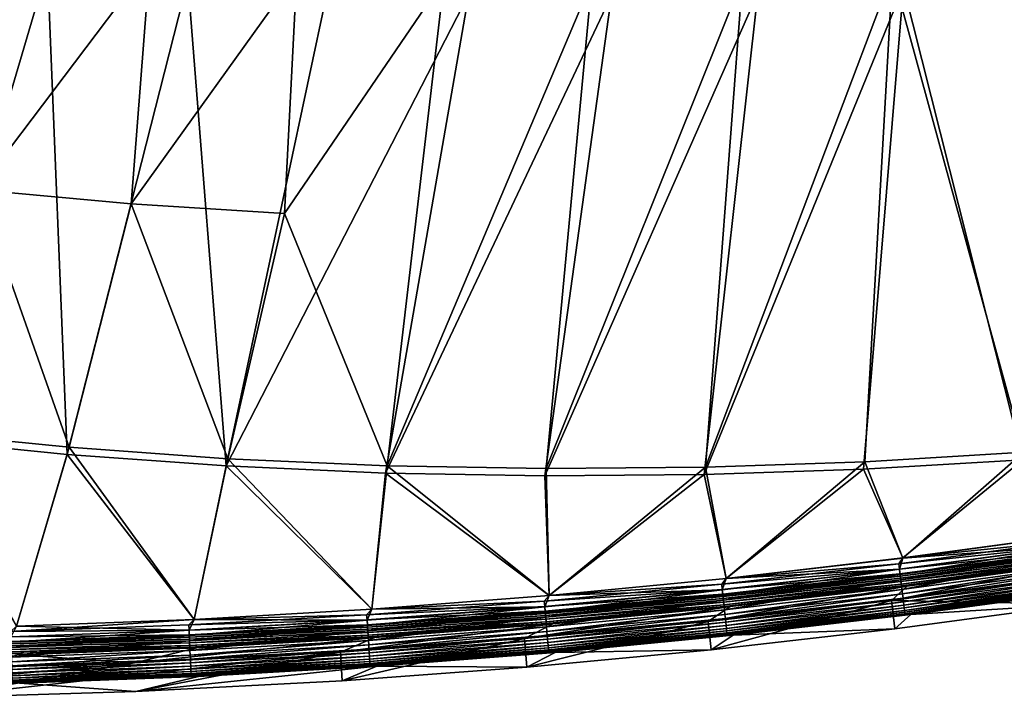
# Model space of a CAD drawing. Header units: metres. Extents: x 0 to 1400, y -1400 to 0.
# Tile 58 of 256: x 460 to 564, y -1400 to -1329. Entities that reach past the tile are written whole.
import ezdxf

# ---------------------------------------------------------------- set-up
doc = ezdxf.new("R2010")
doc.units = ezdxf.units.M

msp = doc.modelspace()

# ---------------------------------------------------------------- linework, layer by layer
at = {"layer": 'None'}
for points in [[(474.042999, -1322.622559, -29.74605), (458.445618, -1321.077271, -29.75281), (456.051605, -1346.414795, -14.919201)], [(448.750488, -1372.495605, -3), (448.966797, -1321.414063, -32.341949), (463.318176, -1323.110962, -32.335793)], [(465.372162, -1374.161011, -3), (448.750488, -1372.495605, -3), (463.318176, -1323.110962, -32.335793)], [(474.042999, -1322.622559, -29.74605), (456.051605, -1346.414795, -14.919201), (472.079132, -1347.885254, -14.919201)], [(465.372162, -1374.161011, -3), (463.318176, -1323.110962, -32.335793), (478.02832, -1324.440308, -32.329414)], [(489.453308, -1323.697632, -29.739298), (474.042999, -1322.622559, -29.74605), (472.079132, -1347.885254, -14.919201)], [(566.895142, -1322.651733, -29.704718), (551.831787, -1323.668091, -29.711491), (565.594421, -1373.926392)], [(489.453308, -1323.697632, -29.739298), (472.079132, -1347.885254, -14.919201), (488.155151, -1348.913574, -14.919201)], [(504.870239, -1324.334229, -29.732487), (489.453308, -1323.697632, -29.739298), (488.155151, -1348.913574, -14.919201)], [(504.870239, -1324.334229, -29.732487), (488.155151, -1348.913574, -14.919201), (498.893005, -1375.339478)], [(520.357483, -1324.54187, -29.725595), (504.870239, -1324.334229, -29.732487), (498.893005, -1375.339478)], [(536.147217, -1324.317627, -29.718533), (515.576355, -1375.634155), (532.26178, -1375.491089)], [(536.147217, -1324.317627, -29.718533), (520.357483, -1324.54187, -29.725595), (515.576355, -1375.634155)], [(551.831787, -1323.668091, -29.711491), (532.26178, -1375.491089), (548.937927, -1374.918823)], [(551.831787, -1323.668091, -29.711491), (536.147217, -1324.317627, -29.718533), (532.26178, -1375.491089)], [(565.594421, -1373.926392), (551.831787, -1323.668091, -29.711491), (548.937927, -1374.918823)], [(567.861694, -1324.070801, -32.289486), (565.499756, -1374.709229, -3), (553.009521, -1325.097168, -32.29615)], [(482.033813, -1375.362671, -3), (465.372162, -1374.161011, -3), (478.02832, -1324.440308, -32.329414)], [(482.033813, -1375.362671, -3), (478.02832, -1324.440308, -32.329414), (492.681549, -1325.36145, -32.322998)], [(507.469574, -1325.892212, -32.316471), (482.033813, -1375.362671, -3), (492.681549, -1325.36145, -32.322998)], [(520.357483, -1324.54187, -29.725595), (498.893005, -1375.339478), (515.576355, -1375.634155)], [(553.009521, -1325.097168, -32.29615), (548.824097, -1375.698975, -3), (532.128784, -1376.268066, -3)], [(553.009521, -1325.097168, -32.29615), (532.128784, -1376.268066, -3), (537.753052, -1325.763794, -32.302982)], [(565.499756, -1374.709229, -3), (548.824097, -1375.698975, -3), (553.009521, -1325.097168, -32.29615)], [(498.722107, -1376.108643, -3), (482.033813, -1375.362671, -3), (507.469574, -1325.892212, -32.316471)], [(522.399536, -1326.030151, -32.309837), (498.722107, -1376.108643, -3), (507.469574, -1325.892212, -32.316471)], [(515.424377, -1376.407471, -3), (498.722107, -1376.108643, -3), (522.399536, -1326.030151, -32.309837)], [(532.128784, -1376.268066, -3), (515.424377, -1376.407471, -3), (537.753052, -1325.763794, -32.302982)], [(537.753052, -1325.763794, -32.302982), (515.424377, -1376.407471, -3), (522.399536, -1326.030151, -32.309837)], [(465.580536, -1373.4021), (456.051605, -1346.414795, -14.919201), (448.977356, -1371.742432)], [(472.079132, -1347.885254, -14.919201), (456.051605, -1346.414795, -14.919201), (465.580536, -1373.4021)], [(482.223511, -1374.598389), (472.079132, -1347.885254, -14.919201), (465.580536, -1373.4021)], [(488.155151, -1348.913574, -14.919201), (472.079132, -1347.885254, -14.919201), (482.223511, -1374.598389)], [(498.893005, -1375.339478), (488.155151, -1348.913574, -14.919201), (482.223511, -1374.598389)], [(460.092682, -1392.162842), (465.580536, -1373.4021), (448.977356, -1371.742432)], [(460.094452, -1392.162842, -3), (448.750488, -1372.495605, -3), (465.372162, -1374.161011, -3)], [(460.092682, -1392.162842), (478.706757, -1391.452393), (465.580536, -1373.4021)], [(478.706757, -1391.452393), (482.223511, -1374.598389), (465.580536, -1373.4021)], [(478.708496, -1391.452271, -3), (460.094452, -1392.162842, -3), (465.372162, -1374.161011, -3)], [(478.708496, -1391.452271, -3), (465.372162, -1374.161011, -3), (482.033813, -1375.362671, -3)], [(478.706757, -1391.452393), (497.303528, -1390.380859), (482.223511, -1374.598389)], [(497.303528, -1390.380859), (498.893005, -1375.339478), (482.223511, -1374.598389)], [(565.499756, -1374.709229, -3), (552.921753, -1385.003906, -3), (548.824097, -1375.698975, -3)], [(548.937927, -1374.918823), (552.920105, -1385.00415), (565.594421, -1373.926392)], [(552.920105, -1385.00415), (571.377747, -1382.49353), (565.594421, -1373.926392)], [(571.379395, -1382.493286, -3), (552.921753, -1385.003906, -3), (565.499756, -1374.709229, -3)], [(497.305267, -1390.380737, -3), (478.708496, -1391.452271, -3), (482.033813, -1375.362671, -3)], [(497.305267, -1390.380737, -3), (482.033813, -1375.362671, -3), (498.722107, -1376.108643, -3)], [(497.303528, -1390.380859), (515.876038, -1388.948608), (498.893005, -1375.339478)], [(515.876038, -1388.948608), (515.576355, -1375.634155), (498.893005, -1375.339478)], [(515.576355, -1375.634155), (515.876038, -1388.948608), (532.26178, -1375.491089)], [(515.876038, -1388.948608), (534.417175, -1387.156128), (532.26178, -1375.491089)], [(548.824097, -1375.698975, -3), (534.418884, -1387.155884, -3), (532.128784, -1376.268066, -3)], [(532.26178, -1375.491089), (534.417175, -1387.156128), (548.937927, -1374.918823)], [(534.417175, -1387.156128), (552.920105, -1385.00415), (548.937927, -1374.918823)], [(552.921753, -1385.003906, -3), (534.418884, -1387.155884, -3), (548.824097, -1375.698975, -3)], [(515.877686, -1388.948486, -3), (497.305267, -1390.380737, -3), (498.722107, -1376.108643, -3)], [(515.877686, -1388.948486, -3), (498.722107, -1376.108643, -3), (515.424377, -1376.407471, -3)], [(532.128784, -1376.268066, -3), (515.877686, -1388.948486, -3), (515.424377, -1376.407471, -3)], [(534.418884, -1387.155884, -3), (515.877686, -1388.948486, -3), (532.128784, -1376.268066, -3)], [(552.495911, -1385.618286, -3.055977), (570.991821, -1383.12085, -3.055977), (571.07135, -1383.667847, -3.221156)], [(552.921753, -1385.003906, -3), (570.991821, -1383.12085, -3.055977), (552.495911, -1385.618286, -3.055977)], [(571.377747, -1382.49353), (552.920105, -1385.00415), (571.074951, -1383.692505, -0.112516)], [(552.921753, -1385.003906, -3), (571.379395, -1382.493286, -3), (570.991821, -1383.12085, -3.055977)], [(552.564758, -1386.166626, -3.221156), (552.495911, -1385.618286, -3.055977), (571.07135, -1383.667847, -3.221156)], [(552.564758, -1386.166626, -3.221156), (571.07135, -1383.667847, -3.221156), (571.144653, -1384.171997, -3.490045)], [(552.628296, -1386.672119, -3.490045), (552.564758, -1386.166626, -3.221156), (571.144653, -1384.171997, -3.490045)], [(552.920105, -1385.00415), (552.567871, -1386.191406, -0.112516), (571.074951, -1383.692505, -0.112516)], [(571.074951, -1383.692505, -0.112516), (552.567871, -1386.191406, -0.112516), (552.638123, -1386.750488, -0.251606)], [(552.628296, -1386.672119, -3.490045), (571.144653, -1384.171997, -3.490045), (571.178101, -1384.402222, -3.660043)], [(571.074951, -1383.692505, -0.112516), (552.638123, -1386.750488, -0.251606), (571.156006, -1384.250122, -0.251606)], [(552.920105, -1385.00415), (534.417175, -1387.156128), (552.567871, -1386.191406, -0.112516)], [(534.418884, -1387.155884, -3), (552.921753, -1385.003906, -3), (552.495911, -1385.618286, -3.055977)], [(552.657288, -1386.902954, -3.660043), (552.628296, -1386.672119, -3.490045), (571.178101, -1384.402222, -3.660043)], [(571.156006, -1384.250122, -0.251606), (552.638123, -1386.750488, -0.251606), (552.70636, -1387.293701, -0.444534)], [(571.178101, -1384.402222, -3.660043), (571.209045, -1384.61499, -3.851689), (552.657288, -1386.902954, -3.660043)], [(571.209045, -1384.61499, -3.851689), (552.684082, -1387.116333, -3.851689), (552.657288, -1386.902954, -3.660043)], [(571.209045, -1384.61499, -3.851689), (571.262207, -1384.980591, -4.292985), (552.684082, -1387.116333, -3.851689)], [(571.262207, -1384.980591, -4.292985), (552.730103, -1387.48291, -4.292985), (552.684082, -1387.116333, -3.851689)], [(571.156006, -1384.250122, -0.251606), (552.70636, -1387.293701, -0.444534), (571.234802, -1384.79187, -0.444534)], [(571.234802, -1384.79187, -0.444534), (552.70636, -1387.293701, -0.444534), (552.833984, -1388.309814, -0.985015)], [(571.262207, -1384.980591, -4.292985), (571.302185, -1385.255371, -4.797701), (552.730103, -1387.48291, -4.292985)], [(571.234802, -1384.79187, -0.444534), (552.833984, -1388.309814, -0.985015), (571.382202, -1385.805298, -0.985015)], [(533.953674, -1387.754883, -3.055977), (552.495911, -1385.618286, -3.055977), (552.564758, -1386.166626, -3.221156)], [(534.418884, -1387.155884, -3), (552.495911, -1385.618286, -3.055977), (533.953674, -1387.754883, -3.055977)], [(534.011902, -1388.304565, -3.221156), (533.953674, -1387.754883, -3.055977), (552.564758, -1386.166626, -3.221156)], [(534.011902, -1388.304565, -3.221156), (552.564758, -1386.166626, -3.221156), (552.628296, -1386.672119, -3.490045)], [(534.417175, -1387.156128), (534.014526, -1388.329346, -0.112516), (552.567871, -1386.191406, -0.112516)], [(552.567871, -1386.191406, -0.112516), (534.014526, -1388.329346, -0.112516), (534.073853, -1388.889771, -0.251606)], [(552.567871, -1386.191406, -0.112516), (534.073853, -1388.889771, -0.251606), (552.638123, -1386.750488, -0.251606)], [(570.905151, -1386.870728, -80.052361), (551.732666, -1389.449829, -80.052361), (571.892761, -1385.42688, -5.918313)], [(571.892761, -1385.42688, -5.918313), (551.732666, -1389.449829, -80.052361), (553.391968, -1387.944336, -5.918313)], [(571.302185, -1385.255371, -4.797701), (552.764771, -1387.758423, -4.797701), (552.730103, -1387.48291, -4.292985)], [(571.302185, -1385.255371, -4.797701), (571.327332, -1385.428345, -5.347445), (552.764771, -1387.758423, -4.797701)], [(571.327332, -1385.428345, -5.347445), (552.78656, -1387.931885, -5.347445), (552.764771, -1387.758423, -4.797701)], [(571.327332, -1385.428345, -5.347445), (571.892761, -1385.42688, -5.918313), (552.78656, -1387.931885, -5.347445)], [(571.892761, -1385.42688, -5.918313), (553.391968, -1387.944336, -5.918313), (552.78656, -1387.931885, -5.347445)], [(571.382202, -1385.805298, -0.985015), (552.833984, -1388.309814, -0.985015), (552.892273, -1388.773804, -1.326719)], [(552.892273, -1388.773804, -1.326719), (571.449463, -1386.268066, -1.326719), (571.382202, -1385.805298, -0.985015)], [(534.417175, -1387.156128), (515.876038, -1388.948608), (534.014526, -1388.329346, -0.112516)], [(515.877686, -1388.948486, -3), (534.418884, -1387.155884, -3), (533.953674, -1387.754883, -3.055977)], [(534.065552, -1388.811157, -3.490045), (534.011902, -1388.304565, -3.221156), (552.628296, -1386.672119, -3.490045)], [(534.065552, -1388.811157, -3.490045), (552.628296, -1386.672119, -3.490045), (552.657288, -1386.902954, -3.660043)], [(534.090027, -1389.04248, -3.660043), (534.065552, -1388.811157, -3.490045), (552.657288, -1386.902954, -3.660043)], [(552.638123, -1386.750488, -0.251606), (534.073853, -1388.889771, -0.251606), (534.131531, -1389.434204, -0.444534)], [(552.657288, -1386.902954, -3.660043), (552.684082, -1387.116333, -3.851689), (534.090027, -1389.04248, -3.660043)], [(552.684082, -1387.116333, -3.851689), (534.112732, -1389.256348, -3.851689), (534.090027, -1389.04248, -3.660043)], [(552.684082, -1387.116333, -3.851689), (552.730103, -1387.48291, -4.292985), (534.112732, -1389.256348, -3.851689)], [(552.638123, -1386.750488, -0.251606), (534.131531, -1389.434204, -0.444534), (552.70636, -1387.293701, -0.444534)], [(551.732666, -1389.449829, -80.052361), (570.905151, -1386.870728, -80.052361), (571.3349, -1389.839233, -80)], [(552.946167, -1389.202637, -1.711938), (571.449463, -1386.268066, -1.326719), (552.892273, -1388.773804, -1.326719)], [(571.449463, -1386.268066, -1.326719), (552.946167, -1389.202637, -1.711938), (571.511658, -1386.695801, -1.711938)], [(571.511658, -1386.695801, -1.711938), (552.946167, -1389.202637, -1.711938), (552.995117, -1389.592285, -2.137379)], [(571.511658, -1386.695801, -1.711938), (552.995117, -1389.592285, -2.137379), (571.568176, -1387.084473, -2.137379)], [(571.568176, -1387.084473, -2.137379), (552.995117, -1389.592285, -2.137379), (553.038696, -1389.939331, -2.598965)], [(553.038696, -1389.939331, -2.598965), (571.61853, -1387.430664, -2.598965), (571.568176, -1387.084473, -2.137379)], [(515.372864, -1389.531006, -3.055977), (533.953674, -1387.754883, -3.055977), (534.011902, -1388.304565, -3.221156)], [(515.877686, -1388.948486, -3), (533.953674, -1387.754883, -3.055977), (515.372864, -1389.531006, -3.055977)], [(515.420349, -1390.081665, -3.221156), (515.372864, -1389.531006, -3.055977), (534.011902, -1388.304565, -3.221156)], [(515.420349, -1390.081665, -3.221156), (534.011902, -1388.304565, -3.221156), (534.065552, -1388.811157, -3.490045)], [(551.732666, -1389.449829, -80.052361), (532.522217, -1391.642822, -80.052361), (553.391968, -1387.944336, -5.918313)], [(553.391968, -1387.944336, -5.918313), (532.522217, -1391.642822, -80.052361), (534.844238, -1390.103027, -5.918313)], [(552.730103, -1387.48291, -4.292985), (534.151611, -1389.623657, -4.292985), (534.112732, -1389.256348, -3.851689)], [(552.70636, -1387.293701, -0.444534), (534.131531, -1389.434204, -0.444534), (534.239441, -1390.452515, -0.985015)], [(552.730103, -1387.48291, -4.292985), (552.764771, -1387.758423, -4.797701), (534.151611, -1389.623657, -4.292985)], [(552.764771, -1387.758423, -4.797701), (534.180847, -1389.899902, -4.797701), (534.151611, -1389.623657, -4.292985)], [(552.764771, -1387.758423, -4.797701), (552.78656, -1387.931885, -5.347445), (534.180847, -1389.899902, -4.797701)], [(552.78656, -1387.931885, -5.347445), (534.19928, -1390.07373, -5.347445), (534.180847, -1389.899902, -4.797701)], [(552.78656, -1387.931885, -5.347445), (553.391968, -1387.944336, -5.918313), (534.19928, -1390.07373, -5.347445)], [(553.391968, -1387.944336, -5.918313), (534.844238, -1390.103027, -5.918313), (534.19928, -1390.07373, -5.347445)], [(552.70636, -1387.293701, -0.444534), (534.239441, -1390.452515, -0.985015), (552.833984, -1388.309814, -0.985015)], [(552.833984, -1388.309814, -0.985015), (534.239441, -1390.452515, -0.985015), (534.288696, -1390.91748, -1.326719)], [(552.833984, -1388.309814, -0.985015), (534.288696, -1390.91748, -1.326719), (552.892273, -1388.773804, -1.326719)], [(553.076599, -1390.240723, -3.09242), (571.61853, -1387.430664, -2.598965), (553.038696, -1389.939331, -2.598965)], [(553.076599, -1390.240723, -3.09242), (571.662231, -1387.731201, -3.09242), (571.61853, -1387.430664, -2.598965)], [(553.108276, -1390.493286, -3.61347), (571.662231, -1387.731201, -3.09242), (553.076599, -1390.240723, -3.09242)], [(553.108276, -1390.493286, -3.61347), (571.698853, -1387.983032, -3.61347), (571.662231, -1387.731201, -3.09242)], [(553.133545, -1390.694092, -4.157492), (571.698853, -1387.983032, -3.61347), (553.108276, -1390.493286, -3.61347)], [(553.133545, -1390.694092, -4.157492), (571.727966, -1388.183472, -4.157492), (571.698853, -1387.983032, -3.61347)], [(553.1521, -1390.841919, -4.718482), (571.727966, -1388.183472, -4.157492), (553.133545, -1390.694092, -4.157492)], [(553.1521, -1390.841919, -4.718482), (571.74939, -1388.330811, -4.718482), (571.727966, -1388.183472, -4.157492)], [(515.876038, -1388.948608), (497.303528, -1390.380859), (515.422485, -1390.106567, -0.112516)], [(497.305267, -1390.380737, -3), (515.877686, -1388.948486, -3), (515.372864, -1389.531006, -3.055977)], [(515.464172, -1390.589233, -3.490045), (515.420349, -1390.081665, -3.221156), (534.065552, -1388.811157, -3.490045)], [(515.876038, -1388.948608), (515.422485, -1390.106567, -0.112516), (534.014526, -1388.329346, -0.112516)], [(534.014526, -1388.329346, -0.112516), (515.422485, -1390.106567, -0.112516), (515.470947, -1390.667969, -0.251606)], [(515.464172, -1390.589233, -3.490045), (534.065552, -1388.811157, -3.490045), (534.090027, -1389.04248, -3.660043)], [(515.484192, -1390.821045, -3.660043), (515.464172, -1390.589233, -3.490045), (534.090027, -1389.04248, -3.660043)], [(534.014526, -1388.329346, -0.112516), (515.470947, -1390.667969, -0.251606), (534.073853, -1388.889771, -0.251606)], [(534.073853, -1388.889771, -0.251606), (515.470947, -1390.667969, -0.251606), (515.518066, -1391.213379, -0.444534)], [(534.090027, -1389.04248, -3.660043), (534.112732, -1389.256348, -3.851689), (515.484192, -1390.821045, -3.660043)], [(534.112732, -1389.256348, -3.851689), (515.502686, -1391.035278, -3.851689), (515.484192, -1390.821045, -3.660043)], [(534.112732, -1389.256348, -3.851689), (534.151611, -1389.623657, -4.292985), (515.502686, -1391.035278, -3.851689)], [(534.073853, -1388.889771, -0.251606), (515.518066, -1391.213379, -0.444534), (534.131531, -1389.434204, -0.444534)], [(552.892273, -1388.773804, -1.326719), (534.288696, -1390.91748, -1.326719), (534.334229, -1391.34729, -1.711938)], [(534.334229, -1391.34729, -1.711938), (552.946167, -1389.202637, -1.711938), (552.892273, -1388.773804, -1.326719)], [(534.375549, -1391.737793, -2.137379), (552.946167, -1389.202637, -1.711938), (534.334229, -1391.34729, -1.711938)], [(552.946167, -1389.202637, -1.711938), (534.375549, -1391.737793, -2.137379), (552.995117, -1389.592285, -2.137379)], [(553.163818, -1390.935303, -5.290087), (571.74939, -1388.330811, -4.718482), (553.1521, -1390.841919, -4.718482)], [(553.163818, -1390.935303, -5.290087), (571.762939, -1388.42395, -5.290087), (571.74939, -1388.330811, -4.718482)], [(553.7677, -1390.920288, -5.865956), (571.762939, -1388.42395, -5.290087), (553.163818, -1390.935303, -5.290087)], [(553.7677, -1390.920288, -5.865956), (572.326172, -1388.39502, -5.865956), (571.762939, -1388.42395, -5.290087)], [(572.326172, -1388.39502, -5.865956), (553.7677, -1390.920288, -5.865956), (571.3349, -1389.839233, -80)], [(497.303528, -1390.380859), (478.706757, -1391.452393), (496.799591, -1391.523071, -0.112516)], [(478.708496, -1391.452271, -3), (497.305267, -1390.380737, -3), (496.761108, -1390.946655, -3.055977)], [(496.761108, -1390.946655, -3.055977), (515.372864, -1389.531006, -3.055977), (515.420349, -1390.081665, -3.221156)], [(497.305267, -1390.380737, -3), (515.372864, -1389.531006, -3.055977), (496.761108, -1390.946655, -3.055977)], [(496.797943, -1391.498047, -3.221156), (496.761108, -1390.946655, -3.055977), (515.420349, -1390.081665, -3.221156)], [(496.797943, -1391.498047, -3.221156), (515.420349, -1390.081665, -3.221156), (515.464172, -1390.589233, -3.490045)], [(497.303528, -1390.380859), (496.799591, -1391.523071, -0.112516), (515.422485, -1390.106567, -0.112516)], [(515.422485, -1390.106567, -0.112516), (496.799591, -1391.523071, -0.112516), (496.837128, -1392.085205, -0.251606)], [(515.422485, -1390.106567, -0.112516), (496.837128, -1392.085205, -0.251606), (515.470947, -1390.667969, -0.251606)], [(532.522217, -1391.642822, -80.052361), (513.281677, -1393.449219, -80.052361), (534.844238, -1390.103027, -5.918313)], [(534.844238, -1390.103027, -5.918313), (513.281677, -1393.449219, -80.052361), (516.255981, -1391.902222, -5.918313)], [(534.151611, -1389.623657, -4.292985), (515.534424, -1391.403198, -4.292985), (515.502686, -1391.035278, -3.851689)], [(534.131531, -1389.434204, -0.444534), (515.518066, -1391.213379, -0.444534), (515.606079, -1392.233643, -0.985015)], [(534.151611, -1389.623657, -4.292985), (534.180847, -1389.899902, -4.797701), (515.534424, -1391.403198, -4.292985)], [(534.180847, -1389.899902, -4.797701), (515.558289, -1391.679932, -4.797701), (515.534424, -1391.403198, -4.292985)], [(534.180847, -1389.899902, -4.797701), (534.19928, -1390.07373, -5.347445), (515.558289, -1391.679932, -4.797701)], [(534.19928, -1390.07373, -5.347445), (515.573364, -1391.854126, -5.347445), (515.558289, -1391.679932, -4.797701)], [(534.19928, -1390.07373, -5.347445), (534.844238, -1390.103027, -5.918313), (515.573364, -1391.854126, -5.347445)], [(534.844238, -1390.103027, -5.918313), (516.255981, -1391.902222, -5.918313), (515.573364, -1391.854126, -5.347445)], [(534.131531, -1389.434204, -0.444534), (515.606079, -1392.233643, -0.985015), (534.239441, -1390.452515, -0.985015)], [(532.522217, -1391.642822, -80.052361), (551.732666, -1389.449829, -80.052361), (532.83252, -1394.626221, -80)], [(551.732666, -1389.449829, -80.052361), (552.102722, -1392.426514, -80), (532.83252, -1394.626221, -80)], [(552.995117, -1389.592285, -2.137379), (534.375549, -1391.737793, -2.137379), (534.412415, -1392.085693, -2.598965)], [(552.995117, -1389.592285, -2.137379), (534.412415, -1392.085693, -2.598965), (553.038696, -1389.939331, -2.598965)], [(553.038696, -1389.939331, -2.598965), (534.412415, -1392.085693, -2.598965), (534.444397, -1392.387817, -3.09242)], [(534.444397, -1392.387817, -3.09242), (553.076599, -1390.240723, -3.09242), (553.038696, -1389.939331, -2.598965)], [(534.471191, -1392.640869, -3.61347), (553.076599, -1390.240723, -3.09242), (534.444397, -1392.387817, -3.09242)], [(534.471191, -1392.640869, -3.61347), (553.108276, -1390.493286, -3.61347), (553.076599, -1390.240723, -3.09242)], [(552.102722, -1392.426514, -80), (551.732666, -1389.449829, -80.052361), (571.3349, -1389.839233, -80)], [(571.3349, -1389.839233, -80), (553.7677, -1390.920288, -5.865956), (552.102722, -1392.426514, -80)], [(478.12619, -1392.001953, -3.055977), (496.761108, -1390.946655, -3.055977), (496.797943, -1391.498047, -3.221156)], [(478.708496, -1391.452271, -3), (496.761108, -1390.946655, -3.055977), (478.12619, -1392.001953, -3.055977)], [(496.831879, -1392.00647, -3.490045), (496.797943, -1391.498047, -3.221156), (515.464172, -1390.589233, -3.490045)], [(496.831879, -1392.00647, -3.490045), (515.464172, -1390.589233, -3.490045), (515.484192, -1390.821045, -3.660043)], [(496.847351, -1392.238525, -3.660043), (496.831879, -1392.00647, -3.490045), (515.484192, -1390.821045, -3.660043)], [(515.470947, -1390.667969, -0.251606), (496.837128, -1392.085205, -0.251606), (496.873596, -1392.63147, -0.444534)], [(515.484192, -1390.821045, -3.660043), (515.502686, -1391.035278, -3.851689), (496.847351, -1392.238525, -3.660043)], [(515.502686, -1391.035278, -3.851689), (496.861694, -1392.453125, -3.851689), (496.847351, -1392.238525, -3.660043)], [(515.502686, -1391.035278, -3.851689), (515.534424, -1391.403198, -4.292985), (496.861694, -1392.453125, -3.851689)], [(515.534424, -1391.403198, -4.292985), (496.886292, -1392.821655, -4.292985), (496.861694, -1392.453125, -3.851689)], [(515.470947, -1390.667969, -0.251606), (496.873596, -1392.63147, -0.444534), (515.518066, -1391.213379, -0.444534)], [(515.518066, -1391.213379, -0.444534), (496.873596, -1392.63147, -0.444534), (496.941803, -1393.653198, -0.985015)], [(515.534424, -1391.403198, -4.292985), (515.558289, -1391.679932, -4.797701), (496.886292, -1392.821655, -4.292985)], [(515.518066, -1391.213379, -0.444534), (496.941803, -1393.653198, -0.985015), (515.606079, -1392.233643, -0.985015)], [(534.239441, -1390.452515, -0.985015), (515.606079, -1392.233643, -0.985015), (515.646301, -1392.699463, -1.326719)], [(534.239441, -1390.452515, -0.985015), (515.646301, -1392.699463, -1.326719), (534.288696, -1390.91748, -1.326719)], [(534.288696, -1390.91748, -1.326719), (515.646301, -1392.699463, -1.326719), (515.683472, -1393.130127, -1.711938)], [(534.288696, -1390.91748, -1.326719), (515.683472, -1393.130127, -1.711938), (534.334229, -1391.34729, -1.711938)], [(534.334229, -1391.34729, -1.711938), (515.683472, -1393.130127, -1.711938), (515.717224, -1393.521362, -2.137379)], [(515.717224, -1393.521362, -2.137379), (534.375549, -1391.737793, -2.137379), (534.334229, -1391.34729, -1.711938)], [(534.492554, -1392.842163, -4.157492), (553.108276, -1390.493286, -3.61347), (534.471191, -1392.640869, -3.61347)], [(534.492554, -1392.842163, -4.157492), (553.133545, -1390.694092, -4.157492), (553.108276, -1390.493286, -3.61347)], [(534.50824, -1392.990234, -4.718482), (553.133545, -1390.694092, -4.157492), (534.492554, -1392.842163, -4.157492)], [(534.50824, -1392.990234, -4.718482), (553.1521, -1390.841919, -4.718482), (553.133545, -1390.694092, -4.157492)], [(534.518127, -1393.083984, -5.290087), (553.1521, -1390.841919, -4.718482), (534.50824, -1392.990234, -4.718482)], [(534.518127, -1393.083984, -5.290087), (553.163818, -1390.935303, -5.290087), (553.1521, -1390.841919, -4.718482)], [(535.16217, -1393.085693, -5.865956), (553.163818, -1390.935303, -5.290087), (534.518127, -1393.083984, -5.290087)], [(535.16217, -1393.085693, -5.865956), (553.7677, -1390.920288, -5.865956), (553.163818, -1390.935303, -5.290087)], [(553.7677, -1390.920288, -5.865956), (535.16217, -1393.085693, -5.865956), (552.102722, -1392.426514, -80)], [(460.094452, -1392.162842, -3), (478.708496, -1391.452271, -3), (459.4758, -1392.697266, -3.055977)], [(459.4758, -1392.697266, -3.055977), (478.708496, -1391.452271, -3), (478.12619, -1392.001953, -3.055977)], [(459.4758, -1392.697266, -3.055977), (478.12619, -1392.001953, -3.055977), (478.152283, -1392.554077, -3.221156)], [(460.092682, -1392.162842), (459.491852, -1393.274658, -0.112516), (478.153473, -1392.578979, -0.112516)], [(478.706757, -1391.452393), (460.092682, -1392.162842), (478.153473, -1392.578979, -0.112516)], [(478.152283, -1392.554077, -3.221156), (478.12619, -1392.001953, -3.055977), (496.797943, -1391.498047, -3.221156)], [(478.152283, -1392.554077, -3.221156), (496.797943, -1391.498047, -3.221156), (496.831879, -1392.00647, -3.490045)], [(478.176331, -1393.062988, -3.490045), (478.152283, -1392.554077, -3.221156), (496.831879, -1392.00647, -3.490045)], [(478.706757, -1391.452393), (478.153473, -1392.578979, -0.112516), (496.799591, -1391.523071, -0.112516)], [(496.799591, -1391.523071, -0.112516), (478.153473, -1392.578979, -0.112516), (478.180054, -1393.141846, -0.251606)], [(478.176331, -1393.062988, -3.490045), (496.831879, -1392.00647, -3.490045), (496.847351, -1392.238525, -3.660043)], [(478.187317, -1393.295288, -3.660043), (478.176331, -1393.062988, -3.490045), (496.847351, -1392.238525, -3.660043)], [(496.799591, -1391.523071, -0.112516), (478.180054, -1393.141846, -0.251606), (496.837128, -1392.085205, -0.251606)], [(496.837128, -1392.085205, -0.251606), (478.180054, -1393.141846, -0.251606), (478.205902, -1393.688721, -0.444534)], [(496.847351, -1392.238525, -3.660043), (496.861694, -1392.453125, -3.851689), (478.187317, -1393.295288, -3.660043)], [(496.837128, -1392.085205, -0.251606), (478.205902, -1393.688721, -0.444534), (496.873596, -1392.63147, -0.444534)], [(513.281677, -1393.449219, -80.052361), (494.018799, -1394.868896, -80.052361), (516.255981, -1391.902222, -5.918313)], [(516.255981, -1391.902222, -5.918313), (494.018799, -1394.868896, -80.052361), (497.633667, -1393.341309, -5.918313)], [(515.558289, -1391.679932, -4.797701), (496.904785, -1393.098755, -4.797701), (496.886292, -1392.821655, -4.292985)], [(515.558289, -1391.679932, -4.797701), (515.573364, -1391.854126, -5.347445), (496.904785, -1393.098755, -4.797701)], [(515.573364, -1391.854126, -5.347445), (496.916443, -1393.273193, -5.347445), (496.904785, -1393.098755, -4.797701)], [(515.573364, -1391.854126, -5.347445), (516.255981, -1391.902222, -5.918313), (496.916443, -1393.273193, -5.347445)], [(516.255981, -1391.902222, -5.918313), (497.633667, -1393.341309, -5.918313), (496.916443, -1393.273193, -5.347445)], [(515.606079, -1392.233643, -0.985015), (496.941803, -1393.653198, -0.985015), (496.972961, -1394.119751, -1.326719)], [(515.606079, -1392.233643, -0.985015), (496.972961, -1394.119751, -1.326719), (515.646301, -1392.699463, -1.326719)], [(513.281677, -1393.449219, -80.052361), (532.522217, -1391.642822, -80.052361), (513.532104, -1396.438232, -80)], [(532.522217, -1391.642822, -80.052361), (532.83252, -1394.626221, -80), (513.532104, -1396.438232, -80)], [(515.747314, -1393.869873, -2.598965), (534.375549, -1391.737793, -2.137379), (515.717224, -1393.521362, -2.137379)], [(534.375549, -1391.737793, -2.137379), (515.747314, -1393.869873, -2.598965), (534.412415, -1392.085693, -2.598965)], [(534.412415, -1392.085693, -2.598965), (515.747314, -1393.869873, -2.598965), (515.773438, -1394.172485, -3.09242)], [(534.412415, -1392.085693, -2.598965), (515.773438, -1394.172485, -3.09242), (534.444397, -1392.387817, -3.09242)], [(534.444397, -1392.387817, -3.09242), (515.773438, -1394.172485, -3.09242), (515.795349, -1394.426025, -3.61347)], [(515.795349, -1394.426025, -3.61347), (534.471191, -1392.640869, -3.61347), (534.444397, -1392.387817, -3.09242)], [(552.102722, -1392.426514, -80), (535.16217, -1393.085693, -5.865956), (532.83252, -1394.626221, -80)], [(459.49115, -1393.249634, -3.221156), (459.4758, -1392.697266, -3.055977), (478.152283, -1392.554077, -3.221156)], [(459.49115, -1393.249634, -3.221156), (478.152283, -1392.554077, -3.221156), (478.176331, -1393.062988, -3.490045)], [(459.50531, -1393.758911, -3.490045), (459.49115, -1393.249634, -3.221156), (478.176331, -1393.062988, -3.490045)], [(478.153473, -1392.578979, -0.112516), (459.491852, -1393.274658, -0.112516), (459.507507, -1393.837891, -0.251606)], [(459.50531, -1393.758911, -3.490045), (478.176331, -1393.062988, -3.490045), (478.187317, -1393.295288, -3.660043)], [(459.511749, -1393.991455, -3.660043), (459.50531, -1393.758911, -3.490045), (478.187317, -1393.295288, -3.660043)], [(478.153473, -1392.578979, -0.112516), (459.507507, -1393.837891, -0.251606), (478.180054, -1393.141846, -0.251606)], [(478.180054, -1393.141846, -0.251606), (459.507507, -1393.837891, -0.251606), (459.522705, -1394.385132, -0.444534)], [(478.187317, -1393.295288, -3.660043), (478.197479, -1393.510132, -3.851689), (459.511749, -1393.991455, -3.660043)], [(478.180054, -1393.141846, -0.251606), (459.522705, -1394.385132, -0.444534), (478.205902, -1393.688721, -0.444534)], [(494.018799, -1394.868896, -80.052361), (472.457825, -1395.998535, -80.052361), (497.633667, -1393.341309, -5.918313)], [(497.633667, -1393.341309, -5.918313), (472.457825, -1395.998535, -80.052361), (478.983826, -1394.419312, -5.918313)], [(496.861694, -1392.453125, -3.851689), (478.197479, -1393.510132, -3.851689), (478.187317, -1393.295288, -3.660043)], [(496.861694, -1392.453125, -3.851689), (496.886292, -1392.821655, -4.292985), (478.197479, -1393.510132, -3.851689)], [(496.886292, -1392.821655, -4.292985), (478.214905, -1393.879028, -4.292985), (478.197479, -1393.510132, -3.851689)], [(496.873596, -1392.63147, -0.444534), (478.205902, -1393.688721, -0.444534), (478.254242, -1394.711548, -0.985015)], [(496.886292, -1392.821655, -4.292985), (496.904785, -1393.098755, -4.797701), (478.214905, -1393.879028, -4.292985)], [(496.904785, -1393.098755, -4.797701), (478.228027, -1394.156494, -4.797701), (478.214905, -1393.879028, -4.292985)], [(496.904785, -1393.098755, -4.797701), (496.916443, -1393.273193, -5.347445), (478.228027, -1394.156494, -4.797701)], [(496.916443, -1393.273193, -5.347445), (478.236267, -1394.331055, -5.347445), (478.228027, -1394.156494, -4.797701)], [(496.916443, -1393.273193, -5.347445), (497.633667, -1393.341309, -5.918313), (478.236267, -1394.331055, -5.347445)], [(497.633667, -1393.341309, -5.918313), (478.983826, -1394.419312, -5.918313), (478.236267, -1394.331055, -5.347445)], [(496.873596, -1392.63147, -0.444534), (478.254242, -1394.711548, -0.985015), (496.941803, -1393.653198, -0.985015)], [(494.018799, -1394.868896, -80.052361), (513.281677, -1393.449219, -80.052361), (494.20929, -1397.862305, -80)], [(513.281677, -1393.449219, -80.052361), (513.532104, -1396.438232, -80), (494.20929, -1397.862305, -80)], [(515.646301, -1392.699463, -1.326719), (496.972961, -1394.119751, -1.326719), (497.00174, -1394.551025, -1.711938)], [(515.646301, -1392.699463, -1.326719), (497.00174, -1394.551025, -1.711938), (515.683472, -1393.130127, -1.711938)], [(515.683472, -1393.130127, -1.711938), (497.00174, -1394.551025, -1.711938), (497.027893, -1394.942871, -2.137379)], [(515.683472, -1393.130127, -1.711938), (497.027893, -1394.942871, -2.137379), (515.717224, -1393.521362, -2.137379)], [(515.812744, -1394.627686, -4.157492), (534.471191, -1392.640869, -3.61347), (515.795349, -1394.426025, -3.61347)], [(515.812744, -1394.627686, -4.157492), (534.492554, -1392.842163, -4.157492), (534.471191, -1392.640869, -3.61347)], [(515.825562, -1394.776001, -4.718482), (534.492554, -1392.842163, -4.157492), (515.812744, -1394.627686, -4.157492)], [(515.825562, -1394.776001, -4.718482), (534.50824, -1392.990234, -4.718482), (534.492554, -1392.842163, -4.157492)], [(515.833618, -1394.869873, -5.290087), (534.50824, -1392.990234, -4.718482), (515.825562, -1394.776001, -4.718482)], [(515.833618, -1394.869873, -5.290087), (534.518127, -1393.083984, -5.290087), (534.50824, -1392.990234, -4.718482)], [(516.515991, -1394.890503, -5.865956), (534.518127, -1393.083984, -5.290087), (515.833618, -1394.869873, -5.290087)], [(516.515991, -1394.890503, -5.865956), (535.16217, -1393.085693, -5.865956), (534.518127, -1393.083984, -5.290087)], [(535.16217, -1393.085693, -5.865956), (516.515991, -1394.890503, -5.865956), (532.83252, -1394.626221, -80)], [(478.197479, -1393.510132, -3.851689), (459.517731, -1394.206421, -3.851689), (459.511749, -1393.991455, -3.660043)], [(478.197479, -1393.510132, -3.851689), (478.214905, -1393.879028, -4.292985), (459.517731, -1394.206421, -3.851689)], [(478.214905, -1393.879028, -4.292985), (459.527985, -1394.575684, -4.292985), (459.517731, -1394.206421, -3.851689)], [(478.205902, -1393.688721, -0.444534), (459.522705, -1394.385132, -0.444534), (459.551147, -1395.408813, -0.985015)], [(478.214905, -1393.879028, -4.292985), (478.228027, -1394.156494, -4.797701), (459.527985, -1394.575684, -4.292985)], [(478.228027, -1394.156494, -4.797701), (459.535706, -1394.853271, -4.797701), (459.527985, -1394.575684, -4.292985)], [(478.228027, -1394.156494, -4.797701), (478.236267, -1394.331055, -5.347445), (459.535706, -1394.853271, -4.797701)], [(478.236267, -1394.331055, -5.347445), (459.540558, -1395.027954, -5.347445), (459.535706, -1394.853271, -4.797701)], [(478.236267, -1394.331055, -5.347445), (478.983826, -1394.419312, -5.918313), (459.540558, -1395.027954, -5.347445)], [(478.983826, -1394.419312, -5.918313), (460.312897, -1395.135864, -5.918313), (459.540558, -1395.027954, -5.347445)], [(478.205902, -1393.688721, -0.444534), (459.551147, -1395.408813, -0.985015), (478.254242, -1394.711548, -0.985015)], [(472.457825, -1395.998535, -80.052361), (460.312897, -1395.135864, -5.918313), (478.983826, -1394.419312, -5.918313)], [(496.941803, -1393.653198, -0.985015), (478.254242, -1394.711548, -0.985015), (478.276306, -1395.178711, -1.326719)], [(496.941803, -1393.653198, -0.985015), (478.276306, -1395.178711, -1.326719), (496.972961, -1394.119751, -1.326719)], [(496.972961, -1394.119751, -1.326719), (478.276306, -1395.178711, -1.326719), (478.296722, -1395.610352, -1.711938)], [(496.972961, -1394.119751, -1.326719), (478.296722, -1395.610352, -1.711938), (497.00174, -1394.551025, -1.711938)], [(515.717224, -1393.521362, -2.137379), (497.027893, -1394.942871, -2.137379), (497.051208, -1395.29187, -2.598965)], [(497.051208, -1395.29187, -2.598965), (515.747314, -1393.869873, -2.598965), (515.717224, -1393.521362, -2.137379)], [(497.071411, -1395.594971, -3.09242), (515.747314, -1393.869873, -2.598965), (497.051208, -1395.29187, -2.598965)], [(515.747314, -1393.869873, -2.598965), (497.071411, -1395.594971, -3.09242), (515.773438, -1394.172485, -3.09242)], [(515.773438, -1394.172485, -3.09242), (497.071411, -1395.594971, -3.09242), (497.088379, -1395.848877, -3.61347)], [(515.773438, -1394.172485, -3.09242), (497.088379, -1395.848877, -3.61347), (515.795349, -1394.426025, -3.61347)], [(515.795349, -1394.426025, -3.61347), (497.088379, -1395.848877, -3.61347), (497.101868, -1396.050903, -4.157492)], [(497.101868, -1396.050903, -4.157492), (515.812744, -1394.627686, -4.157492), (515.795349, -1394.426025, -3.61347)], [(472.457825, -1395.998535, -80.052361), (450.876984, -1396.645264, -80.052361), (460.312897, -1395.135864, -5.918313)], [(472.581055, -1398.995605, -80), (450.932861, -1399.644287, -80), (494.018799, -1394.868896, -80.052361)], [(494.018799, -1394.868896, -80.052361), (450.932861, -1399.644287, -80), (472.457825, -1395.998535, -80.052361)], [(478.254242, -1394.711548, -0.985015), (459.551147, -1395.408813, -0.985015), (459.564148, -1395.876221, -1.326719)], [(478.254242, -1394.711548, -0.985015), (459.564148, -1395.876221, -1.326719), (478.276306, -1395.178711, -1.326719)], [(478.276306, -1395.178711, -1.326719), (459.564148, -1395.876221, -1.326719), (459.576141, -1396.308228, -1.711938)], [(478.276306, -1395.178711, -1.326719), (459.576141, -1396.308228, -1.711938), (478.296722, -1395.610352, -1.711938)], [(494.20929, -1397.862305, -80), (472.581055, -1398.995605, -80), (494.018799, -1394.868896, -80.052361)], [(497.00174, -1394.551025, -1.711938), (478.296722, -1395.610352, -1.711938), (478.315247, -1396.002563, -2.137379)], [(497.00174, -1394.551025, -1.711938), (478.315247, -1396.002563, -2.137379), (497.027893, -1394.942871, -2.137379)], [(497.027893, -1394.942871, -2.137379), (478.315247, -1396.002563, -2.137379), (478.331757, -1396.352051, -2.598965)], [(497.027893, -1394.942871, -2.137379), (478.331757, -1396.352051, -2.598965), (497.051208, -1395.29187, -2.598965)], [(497.051208, -1395.29187, -2.598965), (478.331757, -1396.352051, -2.598965), (478.3461, -1396.655396, -3.09242)], [(478.3461, -1396.655396, -3.09242), (497.071411, -1395.594971, -3.09242), (497.051208, -1395.29187, -2.598965)], [(497.111786, -1396.199463, -4.718482), (515.812744, -1394.627686, -4.157492), (497.101868, -1396.050903, -4.157492)], [(497.111786, -1396.199463, -4.718482), (515.825562, -1394.776001, -4.718482), (515.812744, -1394.627686, -4.157492)], [(497.118042, -1396.293457, -5.290087), (515.825562, -1394.776001, -4.718482), (497.111786, -1396.199463, -4.718482)], [(497.118042, -1396.293457, -5.290087), (515.833618, -1394.869873, -5.290087), (515.825562, -1394.776001, -4.718482)], [(497.835663, -1396.333984, -5.865956), (515.833618, -1394.869873, -5.290087), (497.118042, -1396.293457, -5.290087)], [(497.835663, -1396.333984, -5.865956), (516.515991, -1394.890503, -5.865956), (515.833618, -1394.869873, -5.290087)], [(516.515991, -1394.890503, -5.865956), (497.835663, -1396.333984, -5.865956), (513.532104, -1396.438232, -80)], [(532.83252, -1394.626221, -80), (516.515991, -1394.890503, -5.865956), (513.532104, -1396.438232, -80)], [(450.932861, -1399.644287, -80), (431.558289, -1399.813477, -80), (472.457825, -1395.998535, -80.052361)], [(472.457825, -1395.998535, -80.052361), (431.558289, -1399.813477, -80), (450.876984, -1396.645264, -80.052361)], [(478.296722, -1395.610352, -1.711938), (459.576141, -1396.308228, -1.711938), (459.587067, -1396.700806, -2.137379)], [(478.296722, -1395.610352, -1.711938), (459.587067, -1396.700806, -2.137379), (478.315247, -1396.002563, -2.137379)], [(478.315247, -1396.002563, -2.137379), (459.587067, -1396.700806, -2.137379), (459.596771, -1397.050415, -2.598965)], [(478.315247, -1396.002563, -2.137379), (459.596771, -1397.050415, -2.598965), (478.331757, -1396.352051, -2.598965)], [(478.331757, -1396.352051, -2.598965), (459.596771, -1397.050415, -2.598965), (459.605225, -1397.354004, -3.09242)], [(478.331757, -1396.352051, -2.598965), (459.605225, -1397.354004, -3.09242), (478.3461, -1396.655396, -3.09242)], [(497.835663, -1396.333984, -5.865956), (472.581055, -1398.995605, -80), (494.20929, -1397.862305, -80)], [(497.835663, -1396.333984, -5.865956), (479.127716, -1397.415405, -5.865956), (472.581055, -1398.995605, -80)], [(478.358124, -1396.909668, -3.61347), (497.071411, -1395.594971, -3.09242), (478.3461, -1396.655396, -3.09242)], [(497.071411, -1395.594971, -3.09242), (478.358124, -1396.909668, -3.61347), (497.088379, -1395.848877, -3.61347)], [(497.088379, -1395.848877, -3.61347), (478.358124, -1396.909668, -3.61347), (478.367676, -1397.111816, -4.157492)], [(497.088379, -1395.848877, -3.61347), (478.367676, -1397.111816, -4.157492), (497.101868, -1396.050903, -4.157492)], [(497.101868, -1396.050903, -4.157492), (478.367676, -1397.111816, -4.157492), (478.374695, -1397.26062, -4.718482)], [(478.374695, -1397.26062, -4.718482), (497.111786, -1396.199463, -4.718482), (497.101868, -1396.050903, -4.157492)], [(478.37915, -1397.354736, -5.290087), (497.111786, -1396.199463, -4.718482), (478.374695, -1397.26062, -4.718482)], [(478.37915, -1397.354736, -5.290087), (497.118042, -1396.293457, -5.290087), (497.111786, -1396.199463, -4.718482)], [(479.127716, -1397.415405, -5.865956), (497.118042, -1396.293457, -5.290087), (478.37915, -1397.354736, -5.290087)], [(479.127716, -1397.415405, -5.865956), (497.835663, -1396.333984, -5.865956), (497.118042, -1396.293457, -5.290087)], [(513.532104, -1396.438232, -80), (497.835663, -1396.333984, -5.865956), (494.20929, -1397.862305, -80)], [(478.3461, -1396.655396, -3.09242), (459.605225, -1397.354004, -3.09242), (459.612274, -1397.608398, -3.61347)], [(459.612274, -1397.608398, -3.61347), (478.358124, -1396.909668, -3.61347), (478.3461, -1396.655396, -3.09242)], [(459.61792, -1397.810791, -4.157492), (478.358124, -1396.909668, -3.61347), (459.612274, -1397.608398, -3.61347)], [(478.358124, -1396.909668, -3.61347), (459.61792, -1397.810791, -4.157492), (478.367676, -1397.111816, -4.157492)], [(478.367676, -1397.111816, -4.157492), (459.61792, -1397.810791, -4.157492), (459.62204, -1397.959595, -4.718482)], [(478.367676, -1397.111816, -4.157492), (459.62204, -1397.959595, -4.718482), (478.374695, -1397.26062, -4.718482)], [(478.374695, -1397.26062, -4.718482), (459.62204, -1397.959595, -4.718482), (459.624664, -1398.053833, -5.290087)], [(459.624664, -1398.053833, -5.290087), (478.37915, -1397.354736, -5.290087), (478.374695, -1397.26062, -4.718482)], [(460.398651, -1398.134155, -5.865956), (478.37915, -1397.354736, -5.290087), (459.624664, -1398.053833, -5.290087)], [(460.398651, -1398.134155, -5.865956), (479.127716, -1397.415405, -5.865956), (478.37915, -1397.354736, -5.290087)], [(479.127716, -1397.415405, -5.865956), (460.398651, -1398.134155, -5.865956), (472.581055, -1398.995605, -80)], [(472.581055, -1398.995605, -80), (460.398651, -1398.134155, -5.865956), (450.932861, -1399.644287, -80)]]:
    msp.add_3dface(points, dxfattribs=at)

doc.saveas('drawing.dxf')
